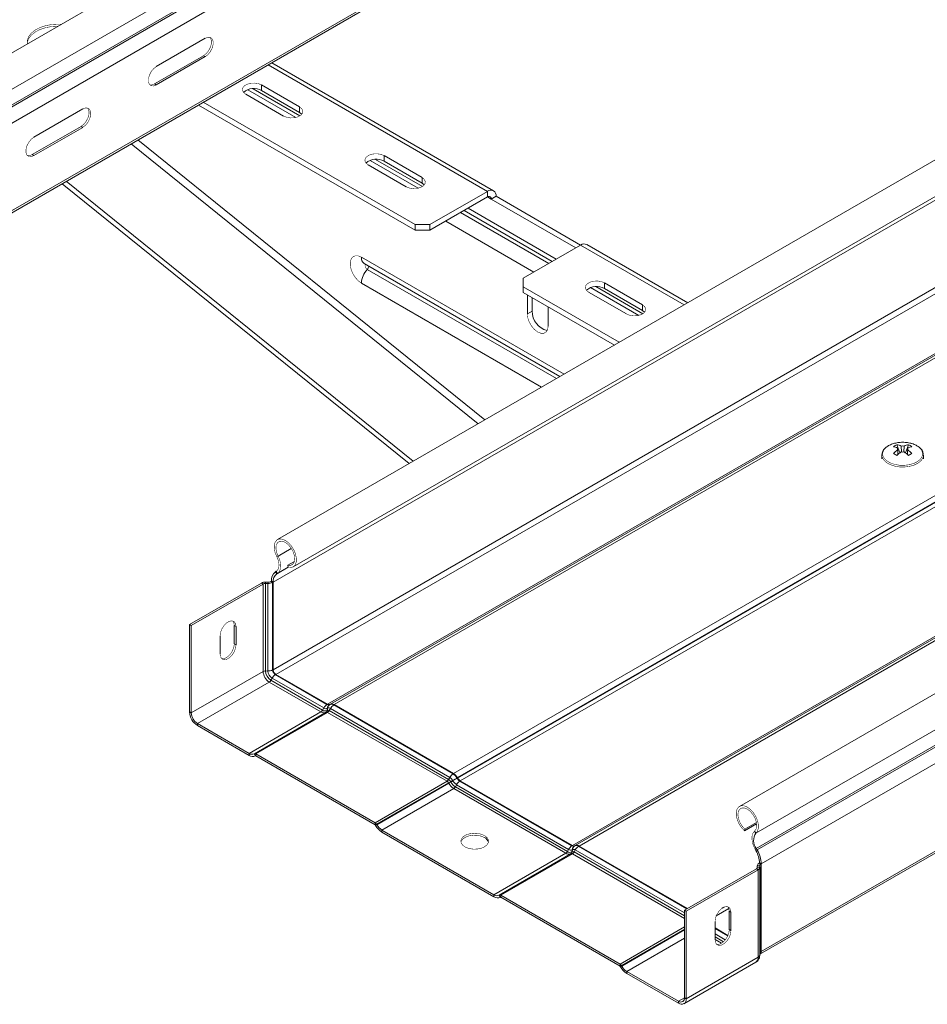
# Model space of a CAD drawing. Header units: millimetres. Extents: x 310 to 2055, y -1075 to 800.
# Tile 4 of 17: x 743 to 1005, y -1048 to -764. Entities that reach past the tile are written whole.
import ezdxf

# ---------------------------------------------------------------- set-up
doc = ezdxf.new("R2010")
doc.units = ezdxf.units.MM
doc.linetypes.add('K5LT32768', pattern=[0])
doc.linetypes.add('K5LT32769', pattern=[0])

msp = doc.modelspace()

# ---------------------------------------------------------------- linework, layer by layer
at = {"color": 7, "linetype": 'K5LT32768', "lineweight": 15}
for p, q in [((988.34, -630.33), (657.42, -821.37)), ((662.17, -829.11), (993.09, -638.08)), ((662.29, -833.52), (993.22, -642.48)), ((662.54, -833.96), (993.46, -642.92)), ((663.71, -838.01), (994.63, -646.97)), ((663.33, -864.1), (994.26, -673.06)), ((663.71, -863.27), (994.63, -672.23)), ((1148.4, -722.73), (817.47, -913.77)), ((822.02, -921.65), (1152.95, -730.61)), ((816.23, -926.06), (1147.15, -735.02)), ((816.23, -951.32), (1147.15, -760.28)), ((817.01, -952.67), (1147.93, -761.63)), ((796.64, -769.01), (782.5, -777.18)), ((831.92, -961.28), (1162.84, -770.24)), ((832.75, -961.3), (1163.68, -770.26)), ((833.85, -961.41), (1164.78, -770.37)), ((796.15, -774.04), (782, -782.2)), ((782.5, -782.49), (796.64, -774.32)), ((796.15, -774.04), (796.64, -774.32)), ((879.89, -813.03), (815.84, -776.06)), ((782, -782.2), (782.5, -782.49)), ((810.44, -783.57), (823.98, -791.4)), ((823.87, -788.82), (812.9, -782.49)), ((812.9, -784.12), (812.9, -782.49)), ((823.87, -790.45), (812.9, -784.12)), ((808.31, -785.14), (819.27, -791.47)), ((761.29, -789.42), (747.14, -797.59)), ((794.66, -788.28), (857.28, -824.43)), ((796.07, -787.47), (857.28, -822.8)), ((823.87, -790.45), (823.87, -788.82)), ((868.33, -981.32), (1199.25, -790.28)), ((824.49, -790.96), (823.87, -790.45)), ((869.43, -982.48), (1200.35, -791.44)), ((869.51, -982.62), (1200.44, -791.58)), ((870.26, -983.41), (1201.19, -792.37)), ((760.79, -794.45), (746.65, -802.61)), ((747.14, -802.9), (761.29, -794.73)), ((760.79, -794.45), (761.29, -794.73)), ((1281.79, -799.74), (950.87, -990.78)), ((746.65, -802.61), (747.14, -802.9)), ((845.79, -803.98), (859.34, -811.81)), ((859.22, -809.23), (848.26, -802.9)), ((848.26, -804.53), (848.26, -802.9)), ((843.66, -805.55), (854.62, -811.88)), ((859.22, -810.86), (848.26, -804.53)), ((859.22, -810.86), (859.22, -809.23)), ((955.62, -998.52), (1286.54, -807.48)), ((855.47, -891.83), (755.3, -811)), ((856.68, -891.14), (756.51, -810.31)), ((859.85, -811.37), (859.22, -810.86)), ((902.63, -1002.1), (1233.55, -811.06)), ((903.46, -1002.12), (1234.39, -811.08)), ((904.56, -1002.23), (1235.49, -811.19)), ((955.74, -1002.93), (1286.67, -811.89)), ((955.99, -1003.36), (1286.91, -812.32)), ((861.52, -822.8), (878.14, -813.21)), ((861.52, -824.43), (878.14, -814.84)), ((878.14, -814.84), (878.14, -813.21)), ((879.2, -815.45), (880.61, -814.63)), ((903.59, -829.53), (879.2, -815.45)), ((905.01, -828.72), (880.61, -814.63)), ((957.15, -1007.41), (1288.08, -816.37)), ((871.36, -818.75), (896.82, -833.44)), ((857.28, -822.8), (861.52, -822.8)), ((857.28, -824.43), (857.28, -822.8)), ((861.52, -822.8), (861.52, -824.43)), ((861.52, -824.43), (857.28, -824.43)), ((905.01, -828.72), (888.39, -838.31)), ((935.93, -845.39), (906.76, -828.54)), ((842.54, -834.06), (842.55, -834.06)), ((842.55, -834.06), (899.05, -866.68)), ((888.39, -838.31), (888.39, -840.76)), ((888.39, -840.76), (916.17, -856.79)), ((888.39, -840.76), (888.39, -842.39)), ((909.43, -840.72), (922.98, -848.54)), ((922.86, -845.96), (911.9, -839.64)), ((911.9, -841.27), (911.9, -839.64)), ((922.86, -847.6), (911.9, -841.27)), ((888.39, -842.39), (914.75, -857.61)), ((889.63, -843.11), (889.63, -843.31)), ((889.63, -843.31), (889.63, -848.62)), ((891.04, -847.81), (891.04, -843.92)), ((907.3, -842.29), (918.26, -848.62)), ((956.78, -1033.5), (1287.71, -842.46)), ((957.15, -1032.68), (1288.08, -841.64)), ((895.64, -846.78), (895.63, -846.57)), ((895.64, -852.09), (895.64, -846.78)), ((922.86, -847.6), (922.86, -845.96)), ((891.04, -847.81), (889.63, -848.62)), ((923.49, -848.11), (922.86, -847.6)), ((996.31, -886.37), (997.13, -888.75)), ((999.67, -886.37), (998.85, -888.75)), ((991.99, -889.36), (991.99, -890.44)), ((996.54, -887.34), (996.56, -887.65)), ((1003.99, -890.44), (1003.99, -889.36)), ((817.27, -918.65), (817.65, -918.51)), ((820.45, -921.15), (822.38, -920.04)), ((817.14, -922.92), (816.9, -923.07)), ((816.9, -923.07), (817.26, -923.67)), ((817.14, -922.92), (817.5, -923.52)), ((817.5, -923.52), (817.26, -923.67)), ((820.58, -921.78), (820.45, -921.15)), ((812.86, -926.29), (792.12, -938.26)), ((813.35, -926.58), (792.61, -938.55)), ((813.35, -926.58), (812.86, -926.29)), ((813.35, -926.58), (813.35, -951.84)), ((814.03, -926.42), (814.06, -926.02)), ((814.03, -926.42), (814.03, -951.69)), ((814.73, -926.44), (814.03, -926.42)), ((814.76, -926.04), (814.06, -926.02)), ((814.73, -926.44), (814.76, -926.04)), ((814.73, -926.44), (814.73, -951.71)), ((815.73, -925.77), (815.59, -925.85)), ((816.09, -926.14), (815.59, -925.85)), ((815.73, -925.77), (816.23, -926.06)), ((816.23, -926.06), (816.09, -926.14)), ((816.09, -926.14), (816.09, -951.4)), ((816.23, -926.06), (816.23, -951.32)), ((792.61, -938.55), (792.12, -938.26)), ((792.12, -938.26), (792.12, -963.53)), ((792.61, -938.55), (792.61, -963.81)), ((805.02, -938.56), (805.52, -938.85)), ((805.02, -943.87), (805.02, -938.56)), ((805.52, -944.16), (805.52, -938.85)), ((800.92, -941.5), (800.92, -946.81)), ((805.02, -943.87), (805.52, -944.16)), ((813.35, -951.84), (792.61, -963.81)), ((814.73, -951.71), (814.03, -951.69)), ((816.23, -951.32), (816.09, -951.4)), ((815.12, -954.9), (794.38, -966.87)), ((815.12, -954.9), (830.03, -963.51)), ((815.92, -953.77), (815.59, -954.39)), ((815.59, -954.39), (830.5, -963)), ((815.92, -953.77), (830.84, -962.38)), ((817.01, -952.67), (816.86, -952.75)), ((816.86, -952.75), (831.78, -961.36)), ((817.01, -952.67), (831.92, -961.28)), ((792.61, -963.81), (792.12, -963.53)), ((830.03, -963.51), (809.29, -975.48)), ((831.56, -963.61), (810.82, -975.58)), ((831.96, -963.64), (811.22, -975.62)), ((830.84, -962.38), (830.5, -963)), ((831.48, -963.65), (831.56, -963.61)), ((831.92, -961.28), (831.78, -961.36)), ((831.88, -962.49), (831.81, -963.13)), ((831.81, -963.13), (831.89, -963.08)), ((831.88, -962.49), (831.96, -962.44)), ((831.96, -962.44), (831.89, -963.08)), ((831.96, -963.64), (866.44, -983.55)), ((832.77, -962.52), (832.43, -963.13)), ((832.43, -963.13), (866.91, -983.04)), ((832.61, -961.39), (832.53, -961.43)), ((832.75, -961.3), (832.61, -961.39)), ((832.67, -961.35), (832.75, -961.3)), ((832.77, -962.52), (867.24, -982.42)), ((833.85, -961.41), (833.71, -961.49)), ((833.71, -961.49), (868.19, -981.4)), ((833.85, -961.41), (868.33, -981.32)), ((794.38, -966.87), (794.38, -967.45)), ((794.38, -966.87), (809.29, -975.48)), ((794.38, -967.45), (809.29, -976.05)), ((809.29, -975.48), (809.29, -976.05)), ((810.74, -975.63), (810.82, -975.58)), ((810.74, -975.63), (811.09, -976.23)), ((810.82, -975.58), (811.17, -976.18)), ((811.09, -976.23), (811.17, -976.18)), ((811.17, -976.18), (811.09, -976.23)), ((811.22, -975.62), (811.22, -976.19)), ((811.22, -975.62), (845.7, -995.52)), ((811.22, -976.19), (845.7, -996.09)), ((866.44, -983.55), (845.7, -995.52)), ((867.24, -982.42), (866.91, -983.04)), ((868.05, -983.27), (867.46, -983.61)), ((867.46, -983.61), (867.54, -983.76)), ((868.13, -983.41), (867.54, -983.76)), ((868.05, -983.27), (868.13, -983.41)), ((868.33, -981.32), (868.19, -981.4)), ((869.43, -982.48), (869.29, -982.56)), ((869.29, -982.56), (869.37, -982.7)), ((869.51, -982.62), (869.37, -982.7)), ((869.43, -982.48), (869.51, -982.62)), ((870.26, -983.41), (870.12, -983.49)), ((870.12, -983.49), (902.49, -1002.18)), ((870.26, -983.41), (902.63, -1002.1)), ((866.84, -983.97), (846.1, -995.94)), ((866.92, -984.11), (846.18, -996.09)), ((868.37, -985.64), (847.63, -997.62)), ((866.84, -983.97), (866.92, -984.11)), ((868.37, -985.64), (900.74, -1004.33)), ((869.18, -984.52), (868.84, -985.13)), ((868.84, -985.13), (901.21, -1003.82)), ((869.18, -984.52), (901.55, -1003.2)), ((845.7, -995.52), (845.7, -996.09)), ((846.1, -995.94), (845.75, -996.15)), ((845.75, -996.15), (845.83, -996.29)), ((846.18, -996.09), (845.83, -996.29)), ((846.1, -995.94), (846.18, -996.09)), ((847.63, -997.62), (847.63, -998.19)), ((847.63, -997.62), (880, -1016.3)), ((952.31, -997.83), (955.83, -995.79)), ((952.31, -997.83), (952.44, -997.35)), ((952.44, -997.35), (955.77, -995.42)), ((847.63, -998.19), (880, -1016.87)), ((955.62, -998.52), (955.24, -997.93)), ((901.55, -1003.2), (901.21, -1003.82)), ((902.63, -1002.1), (902.49, -1002.18)), ((902.59, -1003.31), (902.52, -1003.95)), ((902.59, -1003.31), (902.67, -1003.26)), ((902.67, -1003.26), (902.6, -1003.9)), ((903.48, -1003.34), (903.15, -1003.95)), ((903.32, -1002.21), (903.24, -1002.25)), ((903.46, -1002.12), (903.32, -1002.21)), ((903.38, -1002.17), (903.46, -1002.12)), ((904.56, -1002.23), (904.42, -1002.31)), ((904.56, -1002.23), (935.84, -1020.29)), ((955.74, -1002.93), (955.39, -1003.11)), ((955.63, -1003.55), (955.39, -1003.11)), ((955.99, -1003.36), (955.63, -1003.55)), ((955.99, -1003.36), (955.74, -1002.93)), ((900.74, -1004.33), (880, -1016.3)), ((902.27, -1004.43), (881.53, -1016.4)), ((902.67, -1004.47), (881.93, -1016.44)), ((902.19, -1004.47), (902.27, -1004.43)), ((902.52, -1003.95), (902.6, -1003.9)), ((955.76, -1008.79), (935.02, -1020.76)), ((956.26, -1009.07), (935.52, -1021.05)), ((955.76, -1008.79), (956.26, -1009.07)), ((955.99, -1007.94), (955.99, -1008.56)), ((955.99, -1007.99), (956.69, -1007.97)), ((955.99, -1007.99), (956.03, -1008.4)), ((956.03, -1008.4), (956.73, -1008.38)), ((956.26, -1034.34), (956.26, -1009.07)), ((956.66, -1007.13), (956.52, -1007.21)), ((956.52, -1007.21), (957.01, -1007.49)), ((957.15, -1007.41), (956.66, -1007.13)), ((956.69, -1007.97), (956.73, -1008.38)), ((956.73, -1033.68), (956.73, -1008.42)), ((957.15, -1007.41), (957.01, -1007.49)), ((957.01, -1032.76), (957.01, -1007.49)), ((957.15, -1032.68), (957.15, -1007.41)), ((880, -1016.3), (880, -1016.87)), ((881.45, -1016.45), (881.53, -1016.4)), ((881.45, -1016.45), (881.8, -1017.05)), ((881.53, -1016.4), (881.88, -1017.01)), ((881.88, -1017), (881.8, -1017.05)), ((881.8, -1017.05), (881.88, -1017.01)), ((881.93, -1016.44), (916.41, -1036.34)), ((881.93, -1016.44), (881.93, -1017.01)), ((881.93, -1017.01), (916.41, -1036.91)), ((935.02, -1046.02), (935.02, -1020.76)), ((935.02, -1020.76), (935.52, -1021.05)), ((935.52, -1046.31), (935.52, -1021.05)), ((947.93, -1021.06), (948.42, -1021.35)), ((947.93, -1021.06), (947.93, -1026.37)), ((948.42, -1026.65), (948.42, -1021.35)), ((943.83, -1024), (943.83, -1029.31)), ((943.83, -1025.88), (947.55, -1028.03)), ((947.93, -1026.37), (948.42, -1026.65)), ((956.26, -1034.34), (935.52, -1046.31)), ((956.73, -1033.53), (956.78, -1033.5)), ((957.15, -1032.68), (957.01, -1032.76)), ((916.41, -1036.34), (916.41, -1036.91)), ((916.81, -1036.76), (916.46, -1036.97)), ((916.46, -1036.97), (916.54, -1037.11)), ((916.89, -1036.91), (916.54, -1037.11)), ((916.81, -1036.76), (916.89, -1036.91)), ((934.85, -1047.78), (955.6, -1035.8)), ((918.34, -1038.44), (933.25, -1047.05)), ((918.34, -1038.44), (918.34, -1039.01)), ((918.34, -1039.01), (933.25, -1047.62)), ((935.02, -1046.02), (935.52, -1046.31)), ((933.25, -1047.05), (933.25, -1047.62))]:
    msp.add_line(p, q, dxfattribs=at)
at = {"color": 8, "linetype": 'K5LT32769', "lineweight": 15, "true_color": 0x808080}
for p, q in [((814.81, -776.65), (878.14, -813.21)), ((822.79, -791.88), (808.88, -783.86)), ((777.21, -798.36), (877.38, -879.19)), ((775.24, -799.49), (875.42, -880.32)), ((858.14, -812.29), (844.24, -804.27)), ((878.14, -814.84), (879.2, -815.45)), ((897.99, -832.77), (872.54, -818.07)), ((895.8, -834.03), (870.34, -819.34)), ((866.05, -821.81), (891.51, -836.51)), ((905.01, -828.72), (934.9, -845.98)), ((900.22, -866), (841.72, -832.23)), ((898.03, -867.27), (843.42, -835.74)), ((841.72, -839.71), (893.74, -869.74)), ((921.78, -849.03), (907.88, -841.01)), ((889.81, -843.21), (889.63, -843.31)), ((817.65, -918.51), (821.48, -916.29)), ((817.26, -923.67), (820.57, -921.76)), ((817.5, -923.52), (820.57, -921.74)), ((903.48, -1003.34), (935.02, -1021.55)), ((904.42, -1002.31), (935.7, -1020.37)), ((902.67, -1004.47), (935.02, -1023.14)), ((903.15, -1003.95), (935.02, -1022.36)), ((955.99, -1008.56), (955.99, -1007.99)), ((956.03, -1008.44), (956.03, -1008.4)), ((944.18, -1022.38), (947.81, -1020.28)), ((945.9, -1020.16), (946.35, -1019.9)), ((935.02, -1025.6), (916.41, -1036.34)), ((935.02, -1026.25), (916.81, -1036.76)), ((943.83, -1026.04), (947.5, -1028.16)), ((935.02, -1026.44), (916.89, -1036.91)), ((935.02, -1028.81), (918.34, -1038.44)), ((943.83, -1027.61), (946.79, -1029.32)), ((943.83, -1028.42), (946.3, -1029.85)), ((943.83, -1029.2), (945.72, -1030.29)), ((935.02, -1046.02), (933.25, -1047.05))]:
    msp.add_line(p, q, dxfattribs=at)
at = {"color": 7, "linetype": 'K5LT32768', "const_width": 0.15}
for points in [[(754.21, -765.5), (753.99, -765.5), (752.18, -765.63), (750.46, -765.97), (748.89, -766.5), (747.54, -767.21), (746.46, -768.06), (745.7, -769.01), (745.29, -770.03), (745.23, -770.41)], [(755.15, -764.95), (753.99, -764.93), (752.18, -765.06), (750.46, -765.4), (748.89, -765.93), (747.54, -766.64), (746.46, -767.48), (745.7, -768.44), (745.29, -769.46), (745.24, -770.51), (745.26, -770.66)], [(798, -768.74), (798.14, -768.91), (798.41, -769.62), (798.41, -770.54), (798.14, -771.56), (797.62, -772.56), (796.93, -773.42), (796.15, -774.04)], [(796.64, -774.32), (797.43, -773.71), (798.12, -772.85), (798.63, -771.85), (798.9, -770.82), (798.9, -769.9), (798.63, -769.19), (798.12, -768.78), (797.43, -768.72), (796.64, -769.01)], [(782.5, -777.18), (781.71, -777.79), (781.02, -778.65), (780.51, -779.65), (780.24, -780.68), (780.24, -781.6), (780.51, -782.31), (781.02, -782.72), (781.71, -782.78), (782.5, -782.49)], [(782, -782.2), (781.22, -782.49), (780.65, -782.47)], [(812.9, -782.49), (811.98, -782.11), (810.89, -781.95), (809.77, -782), (808.74, -782.28), (807.94, -782.74), (807.47, -783.33), (807.37, -783.98), (807.66, -784.61), (808.31, -785.14)], [(762.64, -789.15), (762.78, -789.32), (763.05, -790.03), (763.05, -790.95), (762.78, -791.97), (762.27, -792.97), (761.58, -793.83), (760.79, -794.45)], [(761.29, -794.73), (762.07, -794.12), (762.76, -793.26), (763.28, -792.26), (763.55, -791.23), (763.55, -790.31), (763.28, -789.6), (762.76, -789.19), (762.07, -789.13), (761.29, -789.42)], [(819.27, -791.47), (820.19, -791.84), (821.28, -792.01), (822.41, -791.95), (823.43, -791.68), (824.23, -791.22), (824.71, -790.63), (824.8, -789.98), (824.51, -789.35), (823.87, -788.82)], [(747.14, -797.59), (746.36, -798.2), (745.67, -799.06), (745.15, -800.06), (744.88, -801.09), (744.88, -802.01), (745.15, -802.72), (745.67, -803.13), (746.36, -803.19), (747.14, -802.9)], [(746.65, -802.61), (745.86, -802.9), (745.29, -802.88)], [(848.26, -802.9), (847.34, -802.52), (846.25, -802.36), (845.12, -802.41), (844.1, -802.69), (843.3, -803.15), (842.82, -803.74), (842.72, -804.39), (843.02, -805.02), (843.66, -805.55)], [(854.62, -811.88), (855.55, -812.25), (856.64, -812.42), (857.76, -812.36), (858.79, -812.09), (859.58, -811.63), (860.06, -811.04), (860.16, -810.39), (859.87, -809.76), (859.22, -809.23)], [(841.72, -832.23), (840.81, -831.85), (839.97, -831.81), (839.27, -832.11), (838.77, -832.71), (838.51, -833.59), (838.51, -834.65), (838.77, -835.82), (839.27, -837.01), (839.97, -838.11), (840.81, -839.03), (841.72, -839.71)], [(911.9, -839.64), (910.98, -839.26), (909.89, -839.09), (908.76, -839.15), (907.74, -839.43), (906.94, -839.89), (906.46, -840.48), (906.36, -841.13), (906.66, -841.76), (907.3, -842.29)], [(918.26, -848.62), (919.19, -848.99), (920.28, -849.16), (921.4, -849.1), (922.43, -848.83), (923.22, -848.37), (923.7, -847.78), (923.8, -847.13), (923.51, -846.5), (922.86, -845.96)], [(889.63, -848.62), (889.77, -849.78), (890.2, -850.99), (890.86, -852.14), (891.7, -853.12), (892.63, -853.83), (893.56, -854.19), (894.4, -854.18), (895.06, -853.8), (895.49, -853.08), (895.64, -852.09)], [(1002.07, -886.64), (1000.93, -886.13), (999.6, -885.8), (998.17, -885.67), (996.73, -885.74), (995.37, -886.03), (994.17, -886.5), (993.22, -887.12), (992.56, -887.87), (992.24, -888.68), (992.29, -889.52), (992.69, -890.32), (993.43, -891.04), (994.45, -891.63), (995.7, -892.05), (997.09, -892.29), (998.53, -892.31), (999.95, -892.13), (1001.23, -891.75), (1002.32, -891.2), (1003.13, -890.51), (1003.62, -889.72), (1003.76, -888.89), (1003.53, -888.07), (1002.96, -887.3), (1002.07, -886.64)], [(1003.99, -889.36), (1003.99, -889.25), (1003.98, -889.18)], [(820.58, -921.78), (821.42, -921.85), (822.13, -921.58), (822.64, -921), (822.92, -920.16), (822.94, -919.11), (822.7, -917.95), (822.23, -916.77), (821.55, -915.67), (820.72, -914.73), (819.82, -914.04), (818.91, -913.64), (818.07, -913.57), (817.36, -913.84), (816.85, -914.42), (816.57, -915.27), (816.55, -916.32), (816.79, -917.47), (817.27, -918.65)], [(820.45, -921.15), (821.25, -921.2), (821.89, -920.89), (822.31, -920.25), (822.47, -919.35), (822.35, -918.29), (821.96, -917.16), (821.35, -916.09), (820.57, -915.19), (819.71, -914.55), (818.85, -914.22), (818.09, -914.26), (817.49, -914.65), (817.12, -915.35), (817.03, -916.3), (817.21, -917.39), (817.65, -918.51)], [(817.27, -918.65), (817.56, -919.31), (817.77, -919.97), (817.89, -920.62), (817.92, -921.22), (817.86, -921.77), (817.7, -922.25), (817.46, -922.63), (817.14, -922.92)], [(817.65, -918.51), (817.99, -919.28), (818.24, -920.06), (818.38, -920.81), (818.41, -921.53), (818.34, -922.18), (818.16, -922.73), (817.88, -923.19), (817.5, -923.52)], [(805.52, -938.85), (805.38, -938.02), (804.98, -937.45), (804.37, -937.21), (803.62, -937.33), (802.82, -937.79), (802.07, -938.54), (801.46, -939.48), (801.06, -940.51), (800.92, -941.5)], [(805.02, -938.56), (804.88, -937.73), (804.58, -937.25)], [(801.36, -948.12), (801.57, -948.16), (802.32, -948.04), (803.12, -947.58), (803.87, -946.83), (804.48, -945.89), (804.88, -944.86), (805.02, -943.87)], [(800.92, -946.81), (801.06, -947.64), (801.46, -948.2), (802.07, -948.44), (802.82, -948.33), (803.62, -947.87), (804.37, -947.12), (804.98, -946.17), (805.38, -945.14), (805.52, -944.16)], [(867.46, -983.61), (867.38, -983.66), (867.3, -983.71), (867.22, -983.75), (867.14, -983.8), (867.06, -983.84), (866.98, -983.89), (866.91, -983.93), (866.84, -983.97)], [(869.29, -982.56), (869.15, -982.64), (869, -982.72), (868.85, -982.81), (868.69, -982.9), (868.53, -982.99), (868.37, -983.09), (868.21, -983.18), (868.05, -983.27)], [(869.37, -982.7), (869.23, -982.78), (869.09, -982.86), (868.93, -982.95), (868.78, -983.04), (868.62, -983.13), (868.45, -983.23), (868.29, -983.32), (868.13, -983.41)], [(867.54, -983.76), (867.46, -983.8), (867.38, -983.85), (867.3, -983.9), (867.22, -983.94), (867.14, -983.99), (867.06, -984.03), (866.99, -984.07), (866.92, -984.11)], [(955.62, -998.52), (956.1, -997.89), (956.34, -997.01), (956.32, -995.94), (956.04, -994.77), (955.53, -993.6), (954.82, -992.52), (953.98, -991.61), (953.07, -990.96), (952.17, -990.61), (951.34, -990.6), (950.66, -990.92), (950.19, -991.55), (949.95, -992.43), (949.97, -993.5), (950.25, -994.67), (950.76, -995.84), (951.47, -996.92), (952.31, -997.83)], [(955.24, -997.93), (955.68, -997.32), (955.86, -996.44), (955.76, -995.39), (955.4, -994.26), (954.8, -993.19), (954.04, -992.26), (953.18, -991.6), (952.32, -991.25), (951.54, -991.25), (950.93, -991.61), (950.54, -992.29), (950.42, -993.22), (950.58, -994.3), (951, -995.42), (951.64, -996.48), (952.44, -997.35)], [(877.25, -1002.47), (877.96, -1001.92), (878.35, -1001.27), (878.4, -1000.58), (878.09, -999.91), (877.46, -999.33), (876.55, -998.88), (875.46, -998.61), (874.27, -998.53), (873.1, -998.66), (872.05, -998.98), (871.2, -999.47), (870.65, -1000.07), (870.43, -1000.75), (870.56, -1001.43), (871.04, -1002.07), (871.81, -1002.59), (872.82, -1002.95), (873.98, -1003.13), (875.17, -1003.11), (876.29, -1002.88), (877.25, -1002.47)], [(877.25, -999.78), (876.29, -999.37), (875.17, -999.14), (873.98, -999.11), (872.82, -999.29), (871.81, -999.66), (871.04, -1000.18), (870.56, -1000.81), (870.45, -1001.12)], [(955.39, -1003.11), (955.01, -1002.35), (954.73, -1001.58), (954.55, -1000.81), (954.47, -1000.07), (954.51, -999.4), (954.65, -998.8), (954.9, -998.31), (955.24, -997.93)], [(948.42, -1021.35), (948.28, -1020.52), (947.88, -1019.95), (947.27, -1019.71), (946.52, -1019.83), (945.72, -1020.29), (944.97, -1021.04), (944.36, -1021.98), (943.96, -1023.01), (943.83, -1024)], [(947.48, -1019.75), (947.79, -1020.23), (947.93, -1021.06)], [(943.83, -1029.31), (943.96, -1030.13), (944.36, -1030.7), (944.97, -1030.94), (945.72, -1030.82), (946.52, -1030.36), (947.27, -1029.61), (947.88, -1028.67), (948.28, -1027.64), (948.42, -1026.65)], [(947.93, -1026.37), (947.79, -1027.36), (947.39, -1028.38), (946.78, -1029.33), (946.03, -1030.08), (945.23, -1030.54), (944.48, -1030.66), (944.27, -1030.62)]]:
    msp.add_lwpolyline(points, dxfattribs=at)
at = {"color": 8, "linetype": 'K5LT32769', "true_color": 0x808080, "const_width": 0.15}
for points in [[(843.42, -835.74), (843.17, -835.54), (842.96, -835.26), (842.82, -834.93), (842.77, -834.62), (842.82, -834.36), (842.89, -834.25)], [(991.99, -889.38), (992.06, -889.9), (992.48, -890.73), (993.25, -891.48), (994.31, -892.09), (995.61, -892.53), (997.05, -892.78), (998.55, -892.8), (1000.02, -892.61), (1001.36, -892.22), (1002.49, -891.65), (1003.34, -890.93), (1003.85, -890.11), (1003.99, -889.36)]]:
    msp.add_lwpolyline(points, dxfattribs=at)
at = {"color": 7, "linetype": 'K5LT32768', "lineweight": 15}
for centre, radius, start, end in [((810.64, -787.94), 4.44, 59.3366, 131.8175), ((846, -808.35), 4.44, 59.3366, 131.8176), ((879.1, -814.39), 1.53, 350.786, 129.2033), ((878.55, -815.35), 0.655, 350.786, 129.2033), ((906.03, -830.15), 1.76, 65.6929, 125.6176), ((847.94, -840.02), 6.23, 136.5688, 177.1738), ((909.64, -845.09), 4.44, 59.3366, 131.8176), ((896.79, -847.86), 5.75, 179.4765, 255.4469), ((999.27, -892.66), 6.96, 115.2173, 124.7773), ((993.99, -893.32), 6.51, 66.8804, 78.3426), ((994.99, -892.74), 6.51, 66.8804, 78.3426), ((997.99, -889.3), 2.58, 80.0892, 99.9112), ((1000.99, -892.74), 6.51, 101.6576, 113.1194), ((1001.99, -893.32), 6.51, 101.6576, 113.1194), ((996.71, -892.66), 6.96, 55.223, 64.7824), ((1004.03, -898), 12.61, 126.3918, 133.7637), ((985.44, -907.14), 20.74, 58.4012, 61.6042), ((1005.03, -898.58), 12.61, 126.3918, 133.7637), ((997.01, -887.59), 0.53, 151.0968, 208.9021), ((997.99, -885.89), 2.58, 260.0891, 279.9113), ((990.95, -898.58), 12.61, 46.2362, 53.6083), ((998.97, -887.59), 0.53, 331.097, 28.9018), ((991.96, -898), 12.61, 46.2362, 53.6083), ((1010.54, -907.14), 20.74, 118.396, 121.5986), ((818.79, -925.49), 3.07, 128.0102, 185.2559), ((818.93, -925.81), 2.71, 128.0093, 185.2568), ((813.95, -928.36), 2.34, 87.2895, 117.8988), ((813.97, -927.74), 1.32, 87.2918, 117.8967), ((814.85, -923.81), 2.63, 267.2896, 297.8982), ((814.84, -924.43), 1.61, 267.2895, 297.8993), ((813.97, -953), 1.32, 87.2918, 117.8967), ((817.19, -951.66), 3.84, 182.6055, 237.3945), ((817.42, -951.53), 3.39, 182.6058, 237.3942), ((814.85, -949.07), 2.63, 267.2896, 297.8982), ((817.32, -951.59), 2.59, 182.6055, 237.3944), ((817.78, -951.33), 1.69, 182.6053, 237.3944), ((817.92, -951.24), 1.69, 182.6053, 237.3944), ((814.42, -953.79), 1.32, 302.0966, 332.711), ((818.26, -954.98), 2.63, 122.0959, 152.7117), ((797.03, -963.3), 4.92, 182.6055, 237.3944), ((829.33, -962.39), 1.32, 302.0966, 332.711), ((830.88, -962.32), 1.46, 234.3816, 294.3142), ((831.27, -961.93), 1.31, 234.3815, 294.3142), ((833.18, -963.59), 2.63, 122.0959, 152.7117), ((831.45, -961.53), 1.05, 234.3817, 294.3141), ((831.12, -963.07), 0.684, 301.5609, 355.2872), ((831.21, -963.02), 0.684, 301.5595, 355.2886), ((831.73, -963.97), 0.402, 54.3829, 114.3122), ((832.22, -960.75), 0.754, 234.382, 294.3136), ((833.24, -962.6), 1.37, 121.56, 175.2881), ((832.11, -963.58), 0.55, 54.382, 114.3134), ((832.36, -960.66), 0.754, 234.382, 294.3136), ((833.32, -962.55), 1.37, 121.5607, 175.2874), ((832.3, -963.18), 0.811, 54.3821, 114.3134), ((831.26, -962.53), 1.32, 302.0966, 332.711), ((833.06, -962.39), 1.11, 54.3821, 114.3137), ((833.21, -962.31), 1.11, 54.3821, 114.3137), ((835.11, -963.73), 2.63, 122.0959, 152.7116), ((796.45, -963.64), 3.84, 182.6055, 237.3945), ((810.14, -974.3), 1.46, 234.3816, 294.3142), ((810.35, -974.58), 1.81, 234.3819, 294.314), ((810.99, -975.95), 0.402, 54.3829, 114.3122), ((811.19, -976.23), 0.0503, 54.384, 114.3153), ((865.74, -982.43), 1.32, 302.0966, 332.711), ((865.83, -984.53), 1.15, 28.8548, 58.0458), ((866.08, -984.38), 1.58, 28.8558, 58.0453), ((869.58, -983.63), 2.63, 122.0959, 152.7116), ((866.01, -984.39), 2.33, 28.856, 58.0451), ((870.77, -981.96), 3.01, 208.8555, 238.0454), ((866.51, -984.09), 3.17, 28.8557, 58.0452), ((866.65, -984.01), 3.17, 28.8557, 58.0452), ((871.52, -985.72), 2.63, 122.0959, 152.7117), ((871.26, -981.66), 2.16, 208.8557, 238.0453), ((871.4, -981.57), 2.16, 208.8557, 238.0453), ((870.59, -982.09), 4.18, 208.8555, 238.0454), ((870.83, -981.94), 3.76, 208.8555, 238.0455), ((867.67, -984.53), 1.32, 302.0966, 332.711), ((845.09, -996.5), 1.15, 28.8548, 58.0458), ((845.62, -996.22), 0.144, 28.8553, 58.0439), ((850.38, -993.78), 5.19, 208.8556, 238.0453), ((849.85, -994.07), 4.18, 208.8555, 238.0454), ((876.39, -1001.66), 2.08, 15.0918, 65.432), ((958.67, -1000.64), 3.72, 145.2359, 218.0462), ((903.89, -1004.41), 2.63, 122.0959, 152.7117), ((902.16, -1002.35), 1.05, 234.3813, 294.3145), ((902.93, -1001.57), 0.754, 234.3811, 294.3145), ((903.95, -1003.42), 1.37, 121.5617, 175.2864), ((903.07, -1001.48), 0.754, 234.3811, 294.3145), ((904.04, -1003.37), 1.37, 121.5617, 175.2864), ((903.01, -1004), 0.811, 54.3832, 114.3116), ((903.78, -1003.21), 1.11, 54.3823, 114.3129), ((903.92, -1003.13), 1.11, 54.3823, 114.3129), ((905.82, -1004.55), 2.63, 122.0959, 152.7116), ((948.57, -1007.69), 8.59, 1.8772, 30.283), ((900.04, -1003.21), 1.32, 302.0966, 332.711), ((901.59, -1003.14), 1.46, 234.3811, 294.3147), ((901.98, -1002.75), 1.31, 234.3814, 294.314), ((901.83, -1003.89), 0.684, 301.5611, 355.2848), ((901.92, -1003.84), 0.684, 301.5572, 355.2886), ((902.44, -1004.79), 0.402, 54.3823, 114.3113), ((902.82, -1004.4), 0.55, 54.3794, 114.316), ((901.97, -1003.35), 1.32, 302.0966, 332.711), ((949.08, -1007.38), 7.58, 1.8772, 30.2832), ((955.59, -1008.39), 0.439, 293.6966, 358.627), ((956.87, -1008.01), 0.879, 113.6954, 178.6281), ((955.94, -1008.36), 0.781, 293.6965, 358.6275), ((957.23, -1007.99), 0.537, 113.6957, 178.6271), ((880.85, -1015.12), 1.46, 234.3811, 294.3147), ((881.06, -1015.4), 1.81, 234.3818, 294.3138), ((881.7, -1016.77), 0.402, 54.3823, 114.3113), ((881.9, -1017.05), 0.0503, 54.3962, 114.2917), ((956.32, -1032.79), 0.848, 303.4083, 7.9028), ((915.8, -1037.32), 1.15, 28.8535, 58.0471), ((916.33, -1037.04), 0.144, 28.8654, 58.0393), ((921.09, -1034.6), 5.19, 208.8557, 238.0454), ((920.56, -1034.89), 4.18, 208.8553, 238.0457), ((933.94, -1046.2), 1.09, 230.7965, 9.2143), ((934.14, -1046.53), 1.4, 230.7966, 9.2143)]:
    msp.add_arc(centre, radius, start, end, dxfattribs=at)
at = {"color": 8, "linetype": 'K5LT32769', "lineweight": 15, "true_color": 0x808080}
for centre, radius, start, end in [((843.7, -832.44), 1.99, 173.9935, 234.6943), ((842.27, -834.66), 1.58, 316.7461, 354.5752), ((954.67, -1034.5), 1.59, 305.3759, 5.9369), ((955.93, -1033.61), 0.797, 294.05, 354.6278), ((957.31, -1033.34), 0.657, 117.1714, 153.2266), ((956.07, -1032.84), 0.95, 314.0181, 4.8596)]:
    msp.add_arc(centre, radius, start, end, dxfattribs=at)
at = {"color": 7, "linetype": 'K5LT32768', "lineweight": 15}
for points, knots in [([(1002.12, -886.66), (1001.94, -886.56), (1001.41, -886.28), (1000.38, -885.93), (999.05, -885.69), (997.66, -885.64), (996.29, -885.78), (995.01, -886.1), (993.88, -886.6), (992.95, -887.26), (992.33, -888.03), (992, -888.76), (992.02, -889.21), (992.03, -889.38)], [0, 0, 0, 0, 0.053101, 0.153189, 0.253095, 0.352811, 0.45257, 0.552606, 0.653218, 0.754658, 0.856427, 0.945665, 1, 1, 1, 1]), ([(997.66, -888.45), (997.63, -887.99), (997.59, -887.43), (997.55, -886.86), (997.55, -886.76)], [0, 0, 0, 0, 0.810742, 1, 1, 1, 1]), ([(998.43, -886.76), (998.43, -886.86), (998.39, -887.43), (998.35, -887.99), (998.32, -888.45)], [0, 0, 0, 0, 0.189258, 1, 1, 1, 1]), ([(1003.95, -889.15), (1003.93, -888.96), (1003.89, -888.48), (1003.47, -887.77), (1002.86, -887.13), (1002.34, -886.8), (1002.12, -886.66)], [0, 0, 0, 0, 0.195507, 0.487172, 0.786735, 1, 1, 1, 1]), ([(996.64, -889.19), (996.61, -888.84), (996.58, -888.39), (996.55, -887.95), (996.54, -887.85)], [0, 0, 0, 0, 0.779787, 1, 1, 1, 1]), ([(999.44, -887.85), (999.43, -887.95), (999.4, -888.39), (999.37, -888.84), (999.34, -889.19)], [0, 0, 0, 0, 0.220213, 1, 1, 1, 1]), ([(999.4, -887.85), (999.41, -887.79), (999.42, -887.61), (999.43, -887.44), (999.44, -887.34)], [0, 0, 0, 0, 0.380053, 1, 1, 1, 1]), ([(955.56, -1035.78), (955.73, -1035.68), (956.13, -1035.46), (956.51, -1034.85), (956.7, -1034.23), (956.72, -1033.83), (956.73, -1033.68)], [0, 0, 0, 0, 0.226372, 0.530523, 0.825161, 1, 1, 1, 1])]:
    msp.add_open_spline(points, degree=3, knots=knots, dxfattribs=at)

doc.saveas('drawing.dxf')
